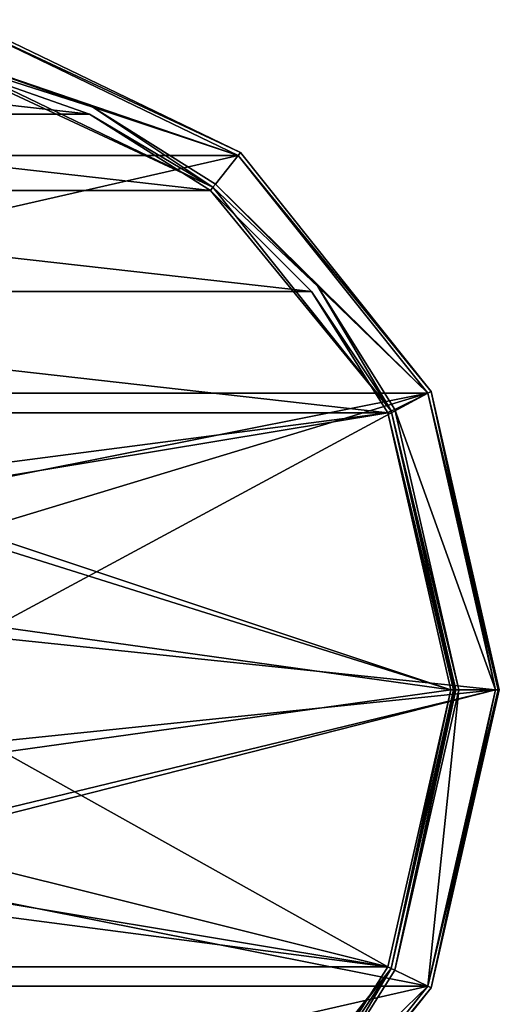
# Model space of a CAD drawing. Header units: millimetres. Extents: x -155 to 35, y -46 to 35.
# Tile 10 of 107: x -110 to -85, y -16 to 34. Entities that reach past the tile are written whole.
import ezdxf

# ---------------------------------------------------------------- set-up
doc = ezdxf.new("R2010")
doc.units = ezdxf.units.MM
doc.header["$LTSCALE"] = 65.185185
for name, color, linetype in [('111', 7, 'CONTINUOUS'), ('112', 7, 'CONTINUOUS'), ('113', 7, 'CONTINUOUS'), ('114', 7, 'CONTINUOUS'), ('115', 7, 'CONTINUOUS'), ('116', 7, 'CONTINUOUS'), ('117', 7, 'CONTINUOUS'), ('118', 7, 'CONTINUOUS'), ('81', 7, 'CONTINUOUS'), ('82', 7, 'CONTINUOUS'), ('93', 7, 'CONTINUOUS'), ('94', 7, 'CONTINUOUS'), ('95', 7, 'CONTINUOUS'), ('96', 7, 'CONTINUOUS'), ('97', 7, 'CONTINUOUS')]:
    doc.layers.add(name, color=color, linetype=linetype)

msp = doc.modelspace()

# ---------------------------------------------------------------- linework, layer by layer
at = {"layer": '111', "linetype": 'CONTINUOUS'}
for points in [[(-85.45, 0), (-88.871, -14.989), (-85.309, 0, -0.059), (-85.45, 0)], [(-85.25, 0, -0.2), (-88.871, -14.989), (-88.691, -15.077, -0.2), (-85.25, 0, -0.2)], [(-88.871, -14.989), (-85.25, 0, -0.2), (-85.309, 0, -0.059), (-88.871, -14.989)], [(-88.871, -14.989), (-98.458, -27.012), (-88.691, -15.077, -0.2), (-88.871, -14.989)], [(-98.458, -27.012), (-98.334, -27.169, -0.2), (-88.691, -15.077, -0.2), (-98.458, -27.012)]]:
    msp.add_3dface(points, dxfattribs=at)
at = {"layer": '112', "linetype": 'CONTINUOUS'}
for points in [[(-112.312, 33.684), (-98.334, 27.169, -0.2), (-112.267, 33.879, -0.2), (-112.312, 33.684)], [(-112.312, 33.684), (-98.458, 27.012), (-98.334, 27.169, -0.2), (-112.312, 33.684)], [(-98.458, 27.012), (-88.691, 15.077, -0.2), (-98.334, 27.169, -0.2), (-98.458, 27.012)], [(-98.458, 27.012), (-88.871, 14.989), (-88.691, 15.077, -0.2), (-98.458, 27.012)], [(-88.871, 14.989), (-85.45, 0), (-88.691, 15.077, -0.2), (-88.871, 14.989)], [(-88.691, 15.077, -0.2), (-85.45, 0), (-85.309, 0, -0.059), (-88.691, 15.077, -0.2)], [(-85.25, 0, -0.2), (-88.691, 15.077, -0.2), (-85.309, 0, -0.059), (-85.25, 0, -0.2)]]:
    msp.add_3dface(points, dxfattribs=at)
at = {"layer": '113', "linetype": 'CONTINUOUS'}
for points in [[(-88.691, -15.077, -6.8), (-88.871, -14.989, -7), (-85.45, 0, -7), (-88.691, -15.077, -6.8)], [(-85.25, 0, -6.8), (-88.691, -15.077, -6.8), (-85.309, 0, -6.941), (-85.25, 0, -6.8)], [(-88.691, -15.077, -6.8), (-85.45, 0, -7), (-85.309, 0, -6.941), (-88.691, -15.077, -6.8)], [(-88.691, -15.077, -6.8), (-98.458, -27.012, -7), (-88.871, -14.989, -7), (-88.691, -15.077, -6.8)], [(-88.691, -15.077, -6.8), (-98.334, -27.169, -6.8), (-98.458, -27.012, -7), (-88.691, -15.077, -6.8)]]:
    msp.add_3dface(points, dxfattribs=at)
at = {"layer": '114', "linetype": 'CONTINUOUS'}
for points in [[(-112.267, 33.879, -6.8), (-98.334, 27.169, -6.8), (-112.312, 33.684, -7), (-112.267, 33.879, -6.8)], [(-98.334, 27.169, -6.8), (-98.458, 27.012, -7), (-112.312, 33.684, -7), (-98.334, 27.169, -6.8)], [(-98.334, 27.169, -6.8), (-88.691, 15.077, -6.8), (-98.458, 27.012, -7), (-98.334, 27.169, -6.8)], [(-88.691, 15.077, -6.8), (-88.871, 14.989, -7), (-98.458, 27.012, -7), (-88.691, 15.077, -6.8)], [(-88.691, 15.077, -6.8), (-85.25, 0, -6.8), (-88.871, 14.989, -7), (-88.691, 15.077, -6.8)], [(-88.871, 14.989, -7), (-85.25, 0, -6.8), (-85.309, 0, -6.941), (-88.871, 14.989, -7)], [(-85.45, 0, -7), (-88.871, 14.989, -7), (-85.309, 0, -6.941), (-85.45, 0, -7)]]:
    msp.add_3dface(points, dxfattribs=at)
at = {"layer": '115', "linetype": 'CONTINUOUS'}
for points in [[(-112.721, 31.88, -7), (-105.808, 29.46, -7), (-112.768, 31.685, -6.8), (-112.721, 31.88, -7)], [(-105.808, 29.46, -7), (-99.737, 25.41, -6.8), (-112.768, 31.685, -6.8), (-105.808, 29.46, -7)], [(-105.808, 29.46, -7), (-99.607, 25.562, -7), (-99.737, 25.41, -6.8), (-105.808, 29.46, -7)], [(-99.607, 25.562, -7), (-94.428, 20.381, -7), (-99.737, 25.41, -6.8), (-99.607, 25.562, -7)], [(-94.428, 20.381, -7), (-90.719, 14.101, -6.8), (-99.737, 25.41, -6.8), (-94.428, 20.381, -7)], [(-94.428, 20.381, -7), (-90.533, 14.177, -7), (-90.719, 14.101, -6.8), (-94.428, 20.381, -7)], [(-90.533, 14.177, -7), (-87.3, 0, -7), (-90.719, 14.101, -6.8), (-90.533, 14.177, -7)], [(-90.719, 14.101, -6.8), (-87.3, 0, -7), (-87.441, 0, -6.941), (-90.719, 14.101, -6.8)], [(-87.5, 0, -6.8), (-90.719, 14.101, -6.8), (-87.441, 0, -6.941), (-87.5, 0, -6.8)]]:
    msp.add_3dface(points, dxfattribs=at)
at = {"layer": '116', "linetype": 'CONTINUOUS'}
for points in [[(-90.533, -14.177, -7), (-90.719, -14.101, -6.8), (-87.5, 0, -6.8), (-90.533, -14.177, -7)], [(-87.3, 0, -7), (-90.533, -14.177, -7), (-87.441, 0, -6.941), (-87.3, 0, -7)], [(-90.533, -14.177, -7), (-87.5, 0, -6.8), (-87.441, 0, -6.941), (-90.533, -14.177, -7)], [(-99.607, -25.562, -7), (-99.737, -25.41, -6.8), (-90.719, -14.101, -6.8), (-99.607, -25.562, -7)], [(-94.428, -20.381, -7), (-99.607, -25.562, -7), (-90.719, -14.101, -6.8), (-94.428, -20.381, -7)], [(-90.533, -14.177, -7), (-94.428, -20.381, -7), (-90.719, -14.101, -6.8), (-90.533, -14.177, -7)]]:
    msp.add_3dface(points, dxfattribs=at)
at = {"layer": '117', "linetype": 'CONTINUOUS'}
for points in [[(-112.81, 31.49, -2), (-112.768, 31.685, -2.2), (-99.737, 25.41, -2.2), (-112.81, 31.49, -2)], [(-105.981, 29.099, -2), (-112.81, 31.49, -2), (-99.737, 25.41, -2.2), (-105.981, 29.099, -2)], [(-99.856, 25.249, -2), (-105.981, 29.099, -2), (-99.737, 25.41, -2.2), (-99.856, 25.249, -2)], [(-99.856, 25.249, -2), (-99.737, 25.41, -2.2), (-90.719, 14.101, -2.2), (-99.856, 25.249, -2)], [(-94.741, 20.132, -2), (-99.856, 25.249, -2), (-90.719, 14.101, -2.2), (-94.741, 20.132, -2)], [(-90.894, 14.004, -2), (-94.741, 20.132, -2), (-90.719, 14.101, -2.2), (-90.894, 14.004, -2)], [(-87.5, 0, -2.2), (-90.894, 14.004, -2), (-90.719, 14.101, -2.2), (-87.5, 0, -2.2)], [(-87.7, 0, -2), (-90.894, 14.004, -2), (-87.559, 0, -2.059), (-87.7, 0, -2)], [(-90.894, 14.004, -2), (-87.5, 0, -2.2), (-87.559, 0, -2.059), (-90.894, 14.004, -2)]]:
    msp.add_3dface(points, dxfattribs=at)
at = {"layer": '118', "linetype": 'CONTINUOUS'}
for points in [[(-90.894, -14.004, -2), (-87.7, 0, -2), (-90.719, -14.101, -2.2), (-90.894, -14.004, -2)], [(-90.719, -14.101, -2.2), (-87.7, 0, -2), (-87.559, 0, -2.059), (-90.719, -14.101, -2.2)], [(-87.5, 0, -2.2), (-90.719, -14.101, -2.2), (-87.559, 0, -2.059), (-87.5, 0, -2.2)], [(-94.741, -20.132, -2), (-90.719, -14.101, -2.2), (-99.737, -25.41, -2.2), (-94.741, -20.132, -2)], [(-94.741, -20.132, -2), (-90.894, -14.004, -2), (-90.719, -14.101, -2.2), (-94.741, -20.132, -2)]]:
    msp.add_3dface(points, dxfattribs=at)
at = {"layer": '81', "linetype": 'CONTINUOUS'}
for points in [[(-112.312, 33.684), (-141.542, 27.012), (-98.458, 27.012), (-112.312, 33.684)], [(-141.542, 27.012), (-151.129, 14.989), (-98.458, 27.012), (-141.542, 27.012)], [(-98.458, 27.012), (-151.129, 14.989), (-88.871, 14.989), (-98.458, 27.012)], [(-151.129, 14.989), (-120, 8.8), (-88.871, 14.989), (-151.129, 14.989)], [(-120, 8.8), (-114.828, 7.119), (-88.871, 14.989), (-120, 8.8)], [(-114.828, 7.119), (-111.631, 2.719), (-88.871, 14.989), (-114.828, 7.119)], [(-111.631, 2.719), (-85.45, 0), (-88.871, 14.989), (-111.631, 2.719)], [(-111.631, 2.719), (-111.631, -2.719), (-85.45, 0), (-111.631, 2.719)], [(-114.828, -7.119), (-120, -8.8), (-85.45, 0), (-114.828, -7.119)], [(-85.45, 0), (-120, -8.8), (-88.871, -14.989), (-85.45, 0)], [(-111.631, -2.719), (-114.828, -7.119), (-85.45, 0), (-111.631, -2.719)], [(-88.871, -14.989), (-120, -8.8), (-151.129, -14.989), (-88.871, -14.989)], [(-141.542, -27.012), (-88.871, -14.989), (-151.129, -14.989), (-141.542, -27.012)], [(-98.458, -27.012), (-88.871, -14.989), (-141.542, -27.012), (-98.458, -27.012)]]:
    msp.add_3dface(points, dxfattribs=at)
at = {"layer": '82', "linetype": 'CONTINUOUS'}
for points in [[(-127.19, 31.49, -2), (-105.981, 29.099, -2), (-134.019, 29.099, -2), (-127.19, 31.49, -2)], [(-112.81, 31.49, -2), (-105.981, 29.099, -2), (-127.19, 31.49, -2), (-112.81, 31.49, -2)], [(-134.019, 29.099, -2), (-99.856, 25.249, -2), (-140.144, 25.249, -2), (-134.019, 29.099, -2)], [(-105.981, 29.099, -2), (-99.856, 25.249, -2), (-134.019, 29.099, -2), (-105.981, 29.099, -2)], [(-140.144, 25.249, -2), (-94.741, 20.132, -2), (-145.259, 20.132, -2), (-140.144, 25.249, -2)], [(-99.856, 25.249, -2), (-94.741, 20.132, -2), (-140.144, 25.249, -2), (-99.856, 25.249, -2)], [(-145.259, 20.132, -2), (-90.894, 14.004, -2), (-149.106, 14.004, -2), (-145.259, 20.132, -2)], [(-94.741, 20.132, -2), (-90.894, 14.004, -2), (-145.259, 20.132, -2), (-94.741, 20.132, -2)], [(-149.106, 14.004, -2), (-90.894, 14.004, -2), (-120, 10.2, -2), (-149.106, 14.004, -2)], [(-120, 10.2, -2), (-90.894, 14.004, -2), (-116.845, 9.7, -2), (-120, 10.2, -2)], [(-90.894, 14.004, -2), (-87.7, 0, -2), (-116.845, 9.7, -2), (-90.894, 14.004, -2)], [(-116.845, 9.7, -2), (-87.7, 0, -2), (-114.003, 8.251, -2), (-116.845, 9.7, -2)], [(-114.003, 8.251, -2), (-87.7, 0, -2), (-110.299, 3.151, -2), (-114.003, 8.251, -2)], [(-110.299, 3.151, -2), (-87.7, 0, -2), (-110.299, -3.151, -2), (-110.299, 3.151, -2)], [(-87.7, 0, -2), (-90.894, -14.004, -2), (-110.299, -3.151, -2), (-87.7, 0, -2)], [(-110.299, -3.151, -2), (-90.894, -14.004, -2), (-114.003, -8.251, -2), (-110.299, -3.151, -2)], [(-114.003, -8.251, -2), (-90.894, -14.004, -2), (-116.845, -9.7, -2), (-114.003, -8.251, -2)], [(-90.894, -14.004, -2), (-120, -10.2, -2), (-116.845, -9.7, -2), (-90.894, -14.004, -2)], [(-90.894, -14.004, -2), (-149.106, -14.004, -2), (-120, -10.2, -2), (-90.894, -14.004, -2)], [(-145.259, -20.132, -2), (-149.106, -14.004, -2), (-94.741, -20.132, -2), (-145.259, -20.132, -2)], [(-94.741, -20.132, -2), (-149.106, -14.004, -2), (-90.894, -14.004, -2), (-94.741, -20.132, -2)]]:
    msp.add_3dface(points, dxfattribs=at)
at = {"layer": '93', "linetype": 'CONTINUOUS'}
for points in [[(-98.334, 27.169, -6.8), (-112.267, 33.879, -6.8), (-98.334, 27.169, -0.2), (-98.334, 27.169, -6.8)], [(-98.334, 27.169, -0.2), (-112.267, 33.879, -6.8), (-112.267, 33.879, -0.2), (-98.334, 27.169, -0.2)], [(-88.691, 15.077, -6.8), (-98.334, 27.169, -6.8), (-88.691, 15.077, -0.2), (-88.691, 15.077, -6.8)], [(-88.691, 15.077, -0.2), (-98.334, 27.169, -6.8), (-98.334, 27.169, -0.2), (-88.691, 15.077, -0.2)], [(-85.25, 0, -6.8), (-88.691, 15.077, -6.8), (-85.25, 0, -0.2), (-85.25, 0, -6.8)], [(-85.25, 0, -0.2), (-88.691, 15.077, -6.8), (-88.691, 15.077, -0.2), (-85.25, 0, -0.2)]]:
    msp.add_3dface(points, dxfattribs=at)
at = {"layer": '94', "linetype": 'CONTINUOUS'}
for points in [[(-85.25, 0, -6.8), (-85.25, 0, -0.2), (-88.691, -15.077, -0.2), (-85.25, 0, -6.8)], [(-88.691, -15.077, -6.8), (-85.25, 0, -6.8), (-88.691, -15.077, -0.2), (-88.691, -15.077, -6.8)], [(-98.334, -27.169, -6.8), (-88.691, -15.077, -6.8), (-98.334, -27.169, -0.2), (-98.334, -27.169, -6.8)], [(-98.334, -27.169, -0.2), (-88.691, -15.077, -6.8), (-88.691, -15.077, -0.2), (-98.334, -27.169, -0.2)]]:
    msp.add_3dface(points, dxfattribs=at)
at = {"layer": '95', "linetype": 'CONTINUOUS'}
for points in [[(-112.312, 33.684, -7), (-98.458, 27.012, -7), (-112.721, 31.88, -7), (-112.312, 33.684, -7)], [(-112.721, 31.88, -7), (-98.458, 27.012, -7), (-105.808, 29.46, -7), (-112.721, 31.88, -7)], [(-105.808, 29.46, -7), (-98.458, 27.012, -7), (-99.607, 25.562, -7), (-105.808, 29.46, -7)], [(-98.458, 27.012, -7), (-88.871, 14.989, -7), (-99.607, 25.562, -7), (-98.458, 27.012, -7)], [(-99.607, 25.562, -7), (-88.871, 14.989, -7), (-94.428, 20.381, -7), (-99.607, 25.562, -7)], [(-94.428, 20.381, -7), (-88.871, 14.989, -7), (-90.533, 14.177, -7), (-94.428, 20.381, -7)], [(-88.871, 14.989, -7), (-85.45, 0, -7), (-90.533, 14.177, -7), (-88.871, 14.989, -7)], [(-90.533, 14.177, -7), (-85.45, 0, -7), (-87.3, 0, -7), (-90.533, 14.177, -7)], [(-87.3, 0, -7), (-88.871, -14.989, -7), (-90.533, -14.177, -7), (-87.3, 0, -7)], [(-85.45, 0, -7), (-88.871, -14.989, -7), (-87.3, 0, -7), (-85.45, 0, -7)], [(-90.533, -14.177, -7), (-88.871, -14.989, -7), (-94.428, -20.381, -7), (-90.533, -14.177, -7)], [(-88.871, -14.989, -7), (-98.458, -27.012, -7), (-94.428, -20.381, -7), (-88.871, -14.989, -7)]]:
    msp.add_3dface(points, dxfattribs=at)
at = {"layer": '96', "linetype": 'CONTINUOUS'}
for points in [[(-87.5, 0, -6.8), (-90.719, -14.101, -6.8), (-87.5, 0, -2.2), (-87.5, 0, -6.8)], [(-87.5, 0, -2.2), (-90.719, -14.101, -6.8), (-90.719, -14.101, -2.2), (-87.5, 0, -2.2)], [(-90.719, -14.101, -6.8), (-99.737, -25.41, -6.8), (-90.719, -14.101, -2.2), (-90.719, -14.101, -6.8)], [(-90.719, -14.101, -2.2), (-99.737, -25.41, -6.8), (-99.737, -25.41, -2.2), (-90.719, -14.101, -2.2)]]:
    msp.add_3dface(points, dxfattribs=at)
at = {"layer": '97', "linetype": 'CONTINUOUS'}
for points in [[(-112.768, 31.685, -6.8), (-99.737, 25.41, -6.8), (-112.768, 31.685, -2.2), (-112.768, 31.685, -6.8)], [(-112.768, 31.685, -2.2), (-99.737, 25.41, -6.8), (-99.737, 25.41, -2.2), (-112.768, 31.685, -2.2)], [(-99.737, 25.41, -6.8), (-90.719, 14.101, -6.8), (-99.737, 25.41, -2.2), (-99.737, 25.41, -6.8)], [(-99.737, 25.41, -2.2), (-90.719, 14.101, -6.8), (-90.719, 14.101, -2.2), (-99.737, 25.41, -2.2)], [(-87.5, 0, -6.8), (-87.5, 0, -2.2), (-90.719, 14.101, -2.2), (-87.5, 0, -6.8)], [(-90.719, 14.101, -6.8), (-87.5, 0, -6.8), (-90.719, 14.101, -2.2), (-90.719, 14.101, -6.8)]]:
    msp.add_3dface(points, dxfattribs=at)

doc.saveas('drawing.dxf')
